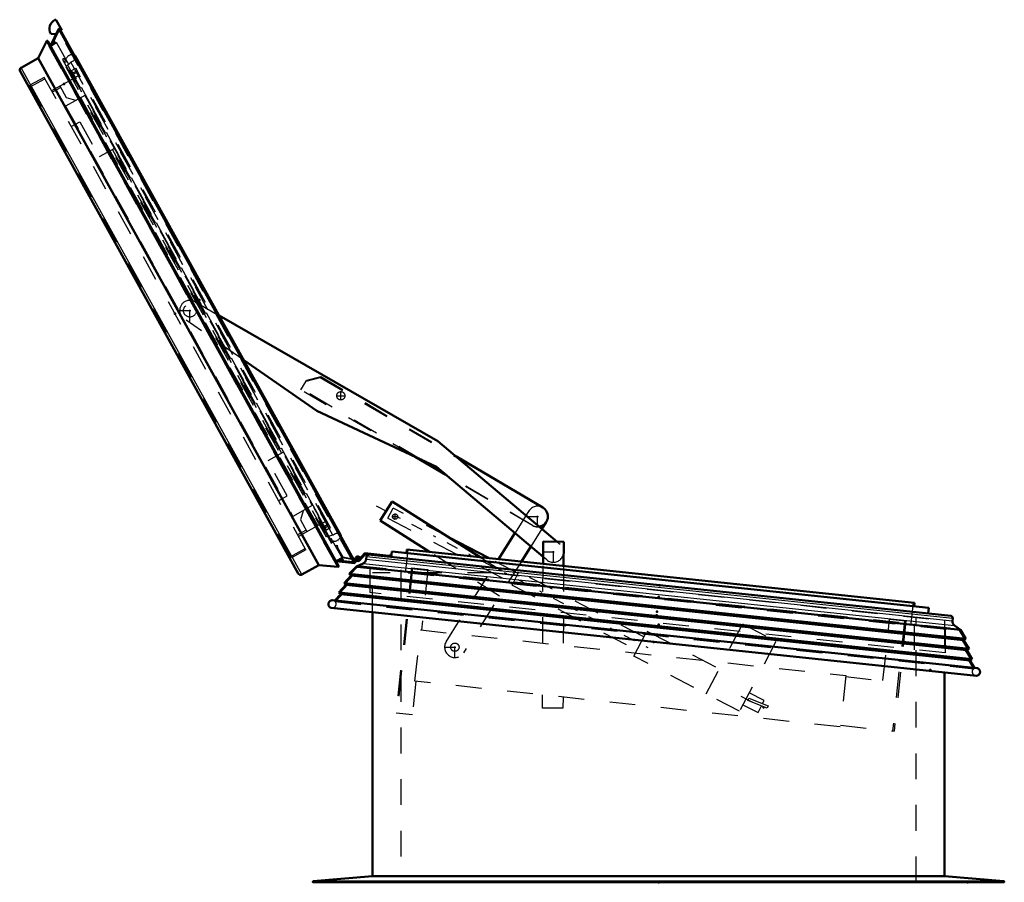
# Model space of a CAD drawing. Header units: millimetres. Extents: x 0 to 428, y 0 to 298.
# Tile 10 of 45: x 100 to 138, y 126 to 159. Entities that reach past the tile are written whole.
import ezdxf

# ---------------------------------------------------------------- set-up
doc = ezdxf.new("R2010")
doc.units = ezdxf.units.MM
doc.linetypes.add('Center', pattern=[1.5, 0.45, -0.5, 0.05, -0.5])
doc.linetypes.add('Dashed', pattern=[2, 1, -1])
for name, color, linetype, lineweight in [('am_0', 7, 'Continuous', 50), ('am_12', 3, 'Continuous', 25), ('am_3', 6, 'Dashed', 25), ('am_6', 2, 'Continuous', 35), ('am_7', 7, 'Center', 25), ('am_9', 7, 'Continuous', 50)]:
    doc.layers.add(name, color=color, linetype=linetype, lineweight=lineweight)

# ---------------------------------------------------------------- blocks, each defined once
blk = doc.blocks.new('22_FGS3001202402511U_0_in_FDFneo120240C2325N1N4N_300Op0__1203')
at = {"layer": 'am_3'}
for p, q in [((101.65, 156.604), (101.318, 156.42)), ((101.873, 156.202), (101.621, 156.656)), ((102.585, 156.299), (101.833, 155.882)), ((102.585, 156.299), (111.409, 140.381)), ((102.227, 156.1), (101.873, 156.202)), ((101.833, 155.882), (110.657, 139.964)), ((102.055, 155.09), (102.387, 155.274)), ((102.387, 155.274), (103.143, 153.91)), ((103.729, 154.235), (103.143, 153.91)), ((110.265, 142.445), (109.679, 142.12)), ((110.435, 140.756), (109.679, 142.12)), ((110.103, 140.572), (110.435, 140.756)), ((111.409, 140.381), (110.657, 139.964)), ((111.05, 140.182), (110.949, 139.829)), ((110.949, 139.829), (111.201, 139.374)), ((111.172, 139.426), (110.84, 139.242))]:
    blk.add_line(p, q, dxfattribs=at)
at = {"layer": 'am_6'}
for tag, p, flags in [('NB', (116.409, 156.656), 8), ('NN', (116.409, 156.156), 8), ('NT', (116.409, 155.656), 8), ('NBSYN', (116.409, 155.156), 8), ('LINA', (116.409, 154.656), 8), ('CATALOG', (116.409, 154.156), 8), ('IDNR', (116.409, 153.656), 8), ('PN', (116.409, 153.156), 8), ('LODLEVEL', (116.409, 152.656), 8), ('L', (116.409, 152.156), 8), ('W', (116.409, 151.656), 8), ('DP', (116.409, 151.156), 8), ('OP', (116.409, 150.656), 8), ('PPATH', (116.409, 150.156), 8), ('ExcludeFromBOM', (116.409, 149.156), 8), ('PSOL_0', (116.409, 148.656), 9), ('PSOL_1', (116.409, 148.156), 9), ('PSOL_2', (116.409, 147.656), 9)]:
    blk.add_attdef(tag, p, '', height=0.5, dxfattribs=dict(at, flags=flags))
blk = doc.blocks.new('23_Flat_Glass_Skylight_300120240_6_0_in_FDFneo120240C2325N1N4N_300Op0__1203')
at = {"layer": 'am_0'}
for p, q in [((102.167, 157.862), (102.165, 157.863)), ((102.216, 157.77), (102.165, 157.863)), ((112.505, 139.252), (102.209, 157.827)), ((102.217, 157.773), (102.216, 157.77)), ((112.464, 139.287), (102.217, 157.773)), ((112.513, 139.195), (112.461, 139.288)), ((112.461, 139.288), (112.464, 139.287)), ((112.513, 139.198), (112.513, 139.195))]:
    blk.add_line(p, q, dxfattribs=at)
for points in [[(102.167, 157.862), (102.174, 157.86), (102.18, 157.857), (102.185, 157.853), (102.191, 157.849), (102.196, 157.845), (102.2, 157.84), (102.204, 157.835), (102.208, 157.829), (102.209, 157.827)], [(112.513, 139.198), (112.514, 139.205), (112.515, 139.211), (112.515, 139.218), (112.514, 139.225), (112.513, 139.231), (112.512, 139.238), (112.509, 139.244), (112.506, 139.25), (112.505, 139.252)]]:
    blk.add_lwpolyline(points, dxfattribs=at)
at = {"layer": 'am_3'}
for p, q in [((101.787, 157.554), (101.822, 157.574)), ((102.033, 157.588), (101.861, 157.421)), ((112.209, 139.23), (102.033, 157.588)), ((112.209, 139.23), (111.976, 139.172)), ((112.085, 139.058), (112.05, 139.038))]:
    blk.add_line(p, q, dxfattribs=at)
for points in [[(102.165, 157.863), (102.144, 157.869), (102.122, 157.873), (102.101, 157.875), (102.079, 157.876), (102.057, 157.874), (102.036, 157.87), (102.014, 157.865), (101.994, 157.858), (101.974, 157.849), (101.955, 157.838), (101.937, 157.826), (101.92, 157.812), (101.905, 157.797), (101.89, 157.78), (101.878, 157.762), (101.866, 157.744), (101.857, 157.724), (101.849, 157.704), (101.846, 157.694)], [(102.209, 157.827), (102.212, 157.821), (102.214, 157.815), (102.216, 157.808), (102.218, 157.802), (102.219, 157.795), (102.219, 157.789), (102.218, 157.782), (102.217, 157.775), (102.217, 157.773)], [(102.217, 157.773), (102.211, 157.752), (102.203, 157.732), (102.194, 157.712), (102.183, 157.693), (102.17, 157.676), (102.156, 157.659), (102.14, 157.644), (102.123, 157.63), (102.105, 157.618), (102.086, 157.607), (102.066, 157.598), (102.046, 157.591), (102.033, 157.588)], [(112.2, 139.015), (112.221, 139.01), (112.243, 139.007), (112.265, 139.005), (112.287, 139.006), (112.308, 139.008), (112.33, 139.012), (112.351, 139.019), (112.371, 139.027), (112.39, 139.036), (112.409, 139.048), (112.427, 139.06), (112.443, 139.075), (112.458, 139.091), (112.472, 139.108), (112.484, 139.126), (112.494, 139.145), (112.503, 139.165), (112.51, 139.186), (112.513, 139.195)], [(112.464, 139.287), (112.443, 139.293), (112.421, 139.298), (112.4, 139.3), (112.378, 139.301), (112.356, 139.299), (112.335, 139.296), (112.313, 139.291), (112.293, 139.284), (112.273, 139.275), (112.254, 139.264), (112.235, 139.252), (112.218, 139.239), (112.209, 139.23)], [(112.505, 139.252), (112.502, 139.258), (112.498, 139.263), (112.493, 139.268), (112.489, 139.273), (112.483, 139.277), (112.478, 139.281), (112.472, 139.284), (112.466, 139.287), (112.464, 139.287)]]:
    blk.add_lwpolyline(points, dxfattribs=at)
at = {"layer": 'am_6'}
for tag, p, flags in [('NB', (117.515, 157.876), 8), ('NN', (117.515, 157.376), 8), ('NT', (117.515, 156.876), 8), ('NBSYN', (117.515, 156.376), 8), ('LINA', (117.515, 155.876), 8), ('CATALOG', (117.515, 155.376), 8), ('IDNR', (117.515, 154.876), 8), ('PN', (117.515, 154.376), 8), ('LODLEVEL', (117.515, 153.876), 8), ('L', (117.515, 153.376), 8), ('W', (117.515, 152.876), 8), ('PPATH', (117.515, 152.376), 8), ('ExcludeFromBOM', (117.515, 151.376), 8), ('PSOL_0', (117.515, 150.876), 9), ('PSOL_1', (117.515, 150.376), 9), ('PSOL_2', (117.515, 149.876), 9)]:
    blk.add_attdef(tag, p, '', height=0.5, dxfattribs=dict(at, flags=flags))
blk = doc.blocks.new('24_Flat_Glass_Skylight_300120240_12_0_in_FDFneo120240C2325N1N4N_300Op0__1203')
at = {"layer": 'am_3'}
for p, q in [((102.069, 157.268), (102.227, 157.356)), ((111.957, 139.429), (102.069, 157.268)), ((102.307, 157.212), (102.148, 157.124)), ((112.116, 139.517), (102.227, 157.356)), ((112.036, 139.661), (111.877, 139.573)), ((112.116, 139.517), (111.957, 139.429))]:
    blk.add_line(p, q, dxfattribs=at)
at = {"layer": 'am_6'}
for tag, p, flags in [('NB', (117.116, 157.356), 8), ('NN', (117.116, 156.856), 8), ('NT', (117.116, 156.356), 8), ('NBSYN', (117.116, 155.856), 8), ('LINA', (117.116, 155.356), 8), ('CATALOG', (117.116, 154.856), 8), ('IDNR', (117.116, 154.356), 8), ('PN', (117.116, 153.856), 8), ('LODLEVEL', (117.116, 153.356), 8), ('L', (117.116, 152.856), 8), ('W', (117.116, 152.356), 8), ('PPATH', (117.116, 151.856), 8), ('ExcludeFromBOM', (117.116, 150.856), 8), ('PSOL_0', (117.116, 150.356), 9), ('PSOL_1', (117.116, 149.856), 9), ('PSOL_2', (117.116, 149.356), 9)]:
    blk.add_attdef(tag, p, '', height=0.5, dxfattribs=dict(at, flags=flags))
blk = doc.blocks.new('25_Flat_Glass_Skylight_300120240_5_0_in_FDFneo120240C2325N1N4N_300Op0__1203')
at = {"layer": 'am_3'}
for p, q in [((102, 157.107), (102.246, 157.243)), ((102.343, 157.068), (102.097, 156.932)), ((112.029, 139.593), (102.246, 157.243)), ((111.932, 139.768), (111.687, 139.632)), ((111.784, 139.457), (112.029, 139.593))]:
    blk.add_line(p, q, dxfattribs=at)
at = {"layer": 'am_6'}
for tag, p, flags in [('NB', (117.029, 157.243), 8), ('NN', (117.029, 156.743), 8), ('NT', (117.029, 156.243), 8), ('NBSYN', (117.029, 155.743), 8), ('LINA', (117.029, 155.243), 8), ('CATALOG', (117.029, 154.743), 8), ('IDNR', (117.029, 154.243), 8), ('PN', (117.029, 153.743), 8), ('LODLEVEL', (117.029, 153.243), 8), ('L', (117.029, 152.743), 8), ('W', (117.029, 152.243), 8), ('PPATH', (117.029, 151.743), 8), ('ExcludeFromBOM', (117.029, 150.743), 8), ('PSOL_0', (117.029, 150.243), 9), ('PSOL_1', (117.029, 149.743), 9), ('PSOL_2', (117.029, 149.243), 9)]:
    blk.add_attdef(tag, p, '', height=0.5, dxfattribs=dict(at, flags=flags))
blk = doc.blocks.new('26_FGS3001202402O4U_0_in_FDFneo120240C2325N1N4N_300Op0__1203')
at = {"layer": 'am_3'}
for p, q in [((100.454, 156.627), (101.027, 156.944)), ((110.557, 138.4), (100.454, 156.627)), ((110.557, 138.4), (111.13, 138.717))]:
    blk.add_line(p, q, dxfattribs=at)
at = {"layer": 'am_6'}
for tag, p, flags in [('NB', (116.13, 156.944), 8), ('NN', (116.13, 156.444), 8), ('NT', (116.13, 155.944), 8), ('NBSYN', (116.13, 155.444), 8), ('LINA', (116.13, 154.944), 8), ('CATALOG', (116.13, 154.444), 8), ('IDNR', (116.13, 153.944), 8), ('PN', (116.13, 153.444), 8), ('LODLEVEL', (116.13, 152.944), 8), ('L', (116.13, 152.444), 8), ('W', (116.13, 151.944), 8), ('TG', (116.13, 151.444), 8), ('TG1', (116.13, 150.944), 8), ('OC', (116.13, 150.444), 8), ('PPATH', (116.13, 149.944), 8), ('ExcludeFromBOM', (116.13, 148.944), 8), ('PSOL_0', (116.13, 148.444), 9), ('PSOL_1', (116.13, 147.944), 9), ('PSOL_2', (116.13, 147.444), 9), ('PSOL_3', (116.13, 146.944), 9)]:
    blk.add_attdef(tag, p, '', height=0.5, dxfattribs=dict(at, flags=flags))
blk = doc.blocks.new('27_FGS30012024025O3U_0_in_FDFneo120240C2325N1N4N_300Op0__1203')
at = {"layer": 'am_0'}
for p, q in [((101.469, 159.211), (101.683, 158.827)), ((101.244, 158.223), (101.563, 158.866)), ((101.464, 158.667), (101.256, 158.688)), ((113.068, 138.191), (101.607, 158.867)), ((101.683, 158.827), (101.642, 158.804)), ((100.768, 157.739), (101.11, 158.41)), ((112.417, 138.011), (101.11, 158.41)), ((112.43, 138.043), (101.144, 158.404)), ((100.105, 157.371), (100.768, 157.739)), ((100.768, 157.739), (111.667, 138.077)), ((110.867, 137.748), (100.066, 157.235)), ((111.667, 138.077), (111.003, 137.709)), ((112.417, 138.011), (111.667, 138.077)), ((113.043, 138.154), (112.33, 138.224)), ((112.995, 138.321), (113.175, 138.291)), ((113.168, 138.252), (113.02, 138.277)), ((113.15, 138.316), (113.11, 138.31))]:
    blk.add_line(p, q, dxfattribs=at)
for points in [[(101.563, 158.866), (101.564, 158.868), (101.565, 158.869), (101.566, 158.871), (101.568, 158.873), (101.569, 158.874), (101.571, 158.875), (101.573, 158.876), (101.575, 158.877), (101.577, 158.878), (101.579, 158.879), (101.581, 158.879), (101.583, 158.879), (101.586, 158.879), (101.588, 158.879), (101.59, 158.879), (101.592, 158.878), (101.594, 158.878), (101.596, 158.877), (101.598, 158.876), (101.6, 158.875), (101.602, 158.873), (101.603, 158.872), (101.605, 158.87), (101.606, 158.868), (101.607, 158.867)], [(101.11, 158.41), (101.112, 158.411), (101.113, 158.412), (101.115, 158.413), (101.117, 158.414), (101.118, 158.414), (101.12, 158.415), (101.122, 158.415), (101.124, 158.415), (101.126, 158.415), (101.128, 158.415), (101.13, 158.415), (101.132, 158.414), (101.133, 158.413), (101.135, 158.413), (101.137, 158.412), (101.138, 158.411), (101.14, 158.409), (101.141, 158.408), (101.142, 158.406), (101.144, 158.405), (101.144, 158.404)], [(100.105, 157.371), (100.097, 157.366), (100.09, 157.361), (100.084, 157.355), (100.078, 157.349), (100.072, 157.342), (100.067, 157.335), (100.063, 157.327), (100.06, 157.319), (100.057, 157.311), (100.055, 157.302), (100.054, 157.294), (100.053, 157.285), (100.053, 157.276), (100.054, 157.268), (100.056, 157.259), (100.059, 157.251), (100.062, 157.243), (100.066, 157.235)], [(112.417, 138.011), (112.419, 138.012), (112.421, 138.013), (112.422, 138.014), (112.424, 138.015), (112.425, 138.016), (112.427, 138.017), (112.428, 138.019), (112.429, 138.02), (112.43, 138.022), (112.431, 138.024), (112.432, 138.025), (112.432, 138.027), (112.433, 138.029), (112.433, 138.031), (112.433, 138.033), (112.433, 138.035), (112.432, 138.037), (112.432, 138.039), (112.431, 138.041), (112.431, 138.042), (112.43, 138.043)], [(113.043, 138.154), (113.046, 138.153), (113.048, 138.153), (113.05, 138.154), (113.052, 138.154), (113.054, 138.155), (113.056, 138.156), (113.058, 138.157), (113.06, 138.158), (113.062, 138.159), (113.063, 138.161), (113.065, 138.162), (113.066, 138.164), (113.067, 138.166), (113.068, 138.168), (113.069, 138.17), (113.07, 138.172), (113.071, 138.174), (113.071, 138.176), (113.071, 138.178), (113.071, 138.18), (113.071, 138.182), (113.07, 138.185), (113.07, 138.187), (113.069, 138.189), (113.068, 138.191)], [(110.867, 137.748), (110.872, 137.741), (110.877, 137.734), (110.883, 137.727), (110.889, 137.721), (110.896, 137.716), (110.903, 137.711), (110.911, 137.707), (110.919, 137.703), (110.927, 137.701), (110.936, 137.699), (110.944, 137.697), (110.953, 137.697), (110.962, 137.697), (110.97, 137.698), (110.979, 137.7), (110.987, 137.702), (110.995, 137.705), (111.003, 137.709)]]:
    blk.add_lwpolyline(points, dxfattribs=at)
for centre, radius, start, end in [((101.609, 158.877), 0.4, 119, 208.1406), ((101.434, 159.192), 0.04, 29, 119), ((113.18, 138.321), 0.07, 260.5016, 189.07), ((113.18, 138.321), 0.03, 260.5016, 189.07)]:
    blk.add_arc(centre, radius, start, end, dxfattribs=at)
at = {"layer": 'am_12'}
for p, q in [((113.043, 138.154), (101.563, 158.866)), ((111.003, 137.709), (100.105, 157.371))]:
    blk.add_line(p, q, dxfattribs=at)
at = {"layer": 'am_3'}
for p, q in [((101.575, 158.8), (101.295, 158.237)), ((101.642, 158.804), (101.552, 158.754)), ((112.994, 138.199), (101.575, 158.8)), ((101.6, 158.787), (101.575, 158.8)), ((101.61, 158.851), (101.6, 158.787)), ((112.997, 138.227), (101.6, 158.787)), ((113.056, 138.201), (101.61, 158.851)), ((101.146, 158.389), (101.131, 158.314)), ((112.347, 138.08), (101.131, 158.314)), ((112.419, 138.053), (101.146, 158.389)), ((101.215, 158.164), (101.244, 158.223)), ((101.295, 158.237), (101.487, 158.343)), ((101.356, 158.27), (101.333, 158.312)), ((101.382, 158.284), (101.349, 158.344)), ((101.417, 158.304), (101.37, 158.388)), ((101.452, 158.323), (101.392, 158.431)), ((112.633, 138.234), (101.413, 158.475)), ((101.784, 157.724), (101.714, 157.685)), ((101.714, 157.685), (112.123, 138.907)), ((112.158, 138.927), (101.749, 157.705)), ((101.837, 157.628), (101.784, 157.724)), ((101.802, 157.609), (101.837, 157.628)), ((101.892, 157.612), (101.822, 157.574)), ((112.12, 139.077), (101.857, 157.593)), ((101.865, 157.413), (101.838, 157.399)), ((101.838, 157.399), (111.946, 139.165)), ((100.998, 156.997), (100.444, 156.69)), ((110.606, 138.358), (100.444, 156.69)), ((111.16, 138.665), (100.998, 156.997)), ((102.102, 156.923), (101.289, 156.472)), ((111.622, 139.607), (102.042, 156.89)), ((100.658, 156.305), (100.599, 156.273)), ((111.682, 139.641), (110.869, 139.19)), ((111.972, 139.179), (111.946, 139.165)), ((110.393, 138.743), (110.334, 138.71)), ((112.155, 139.097), (112.085, 139.058)), ((112.104, 139.023), (112.139, 139.042)), ((112.193, 138.946), (112.123, 138.907)), ((112.139, 139.042), (112.193, 138.946)), ((112.341, 138.838), (112.38, 138.843)), ((112.353, 138.74), (112.341, 138.838)), ((112.38, 138.843), (112.392, 138.752)), ((112.392, 138.752), (112.593, 138.389)), ((111.16, 138.665), (110.606, 138.358)), ((112.368, 138.26), (112.56, 138.366)), ((112.585, 138.239), (112.525, 138.347)), ((113.02, 138.277), (112.568, 138.352)), ((112.593, 138.389), (112.995, 138.321)), ((113.114, 138.31), (113.124, 138.364)), ((112.33, 138.224), (112.264, 138.23)), ((112.419, 138.053), (112.347, 138.08)), ((112.994, 138.199), (112.368, 138.26)), ((112.452, 138.252), (112.429, 138.294)), ((112.488, 138.248), (112.455, 138.308)), ((112.536, 138.244), (112.49, 138.328)), ((112.997, 138.227), (112.994, 138.199)), ((113.056, 138.201), (112.997, 138.227)), ((113.105, 138.262), (113.112, 138.302))]:
    blk.add_line(p, q, dxfattribs=at)
for points in [[(101.607, 158.867), (101.608, 158.865), (101.609, 158.863), (101.609, 158.861), (101.61, 158.858), (101.61, 158.856), (101.61, 158.854), (101.61, 158.852), (101.61, 158.851)], [(101.144, 158.404), (101.145, 158.402), (101.146, 158.4), (101.146, 158.399), (101.147, 158.397), (101.147, 158.395), (101.147, 158.393), (101.147, 158.391), (101.146, 158.389), (101.146, 158.389)], [(112.43, 138.043), (112.429, 138.045), (112.428, 138.046), (112.427, 138.048), (112.425, 138.049), (112.424, 138.05), (112.422, 138.051), (112.421, 138.052), (112.419, 138.053), (112.419, 138.053)], [(113.068, 138.191), (113.067, 138.192), (113.065, 138.194), (113.064, 138.196), (113.062, 138.197), (113.061, 138.199), (113.059, 138.2), (113.057, 138.201), (113.056, 138.201)]]:
    blk.add_lwpolyline(points, dxfattribs=at)
at = {"layer": 'am_6'}
for tag, p, flags in [('NB', (118.25, 159.232), 8), ('NN', (118.25, 158.732), 8), ('NT', (118.25, 158.232), 8), ('NBSYN', (118.25, 157.732), 8), ('LINA', (118.25, 157.232), 8), ('CATALOG', (118.25, 156.732), 8), ('IDNR', (118.25, 156.232), 8), ('PN', (118.25, 155.732), 8), ('LODLEVEL', (118.25, 155.232), 8), ('L', (118.25, 154.732), 8), ('W', (118.25, 154.232), 8), ('DP', (118.25, 153.732), 8), ('OP', (118.25, 153.232), 8), ('OC', (118.25, 152.732), 8), ('ExcludeFromBOM', (118.25, 151.732), 8), ('PSOL_0', (118.25, 151.232), 9), ('PSOL_1', (118.25, 150.732), 9), ('PSOL_2', (118.25, 150.232), 9)]:
    blk.add_attdef(tag, p, '', height=0.5, dxfattribs=dict(at, flags=flags))
blk = doc.blocks.new('28_Flat_Glass_Skylight_3001202402_2_0_in_FDFneo120240C2325N1N4N_300Op0__1203')
at = {"layer": 'am_0'}
for p, q in [((113.468, 138.492), (113.244, 138.258)), ((113.264, 138.352), (113.244, 138.349)), ((113.25, 138.322), (113.453, 138.533)), ((113.32, 138.395), (113.313, 138.33)), ((113.453, 138.533), (114.378, 138.436)), ((136.19, 136.104), (113.468, 138.492)), ((113.499, 138.303), (113.51, 138.403)), ((114.378, 138.436), (114.459, 138.457)), ((114.458, 138.428), (114.454, 138.388)), ((114.459, 138.457), (114.458, 138.428)), ((114.473, 138.386), (114.496, 138.605)), ((114.496, 138.605), (135.342, 136.414)), ((115.069, 138.545), (115.084, 138.684)), ((115.084, 138.684), (134.783, 136.613)), ((112.846, 137.733), (113.122, 138.025)), ((113.122, 138.025), (113.382, 138.141)), ((113.122, 138.025), (136.566, 135.561)), ((112.644, 137.374), (112.918, 137.665)), ((112.918, 137.665), (112.846, 137.733)), ((112.846, 137.733), (136.775, 135.218)), ((112.918, 137.665), (136.69, 135.166)), ((112.441, 137.015), (112.716, 137.305)), ((112.716, 137.305), (112.644, 137.374)), ((112.644, 137.374), (136.898, 134.825)), ((112.716, 137.305), (136.813, 134.773)), ((112.282, 136.7), (112.514, 136.946)), ((112.514, 136.946), (112.441, 137.015)), ((112.441, 137.015), (137.021, 134.431)), ((112.514, 136.946), (136.936, 134.379)), ((112.192, 136.71), (137.202, 134.081)), ((134.783, 136.613), (134.769, 136.474)), ((137.192, 133.78), (112.139, 136.413)), ((135.342, 136.414), (135.319, 136.195)), ((136.265, 136.011), (136.254, 135.911)), ((136.335, 135.729), (136.566, 135.561)), ((136.566, 135.561), (136.775, 135.218)), ((136.775, 135.218), (136.69, 135.166)), ((136.69, 135.166), (136.898, 134.825)), ((136.898, 134.825), (136.813, 134.773)), ((136.813, 134.773), (137.021, 134.431)), ((137.021, 134.431), (136.936, 134.379)), ((136.936, 134.379), (137.112, 134.09))]:
    blk.add_line(p, q, dxfattribs=at)
for points in [[(113.602, 138.478), (113.595, 138.478), (113.588, 138.478), (113.58, 138.477), (113.573, 138.476), (113.566, 138.473), (113.559, 138.471), (113.553, 138.468), (113.547, 138.464), (113.541, 138.459), (113.535, 138.454), (113.53, 138.449), (113.526, 138.443), (113.521, 138.437), (113.518, 138.431), (113.515, 138.424), (113.513, 138.417), (113.511, 138.41), (113.51, 138.403)], [(113.499, 138.303), (113.497, 138.286), (113.493, 138.269), (113.487, 138.252), (113.48, 138.236), (113.472, 138.221), (113.462, 138.206), (113.451, 138.193), (113.439, 138.18), (113.426, 138.168), (113.412, 138.158), (113.397, 138.149), (113.382, 138.141)], [(112.192, 136.71), (112.179, 136.709), (112.165, 136.708), (112.152, 136.706), (112.14, 136.702), (112.127, 136.697), (112.115, 136.692), (112.104, 136.685), (112.093, 136.677), (112.083, 136.668), (112.074, 136.659), (112.065, 136.649), (112.058, 136.638), (112.051, 136.626), (112.046, 136.614), (112.041, 136.602), (112.038, 136.589), (112.036, 136.576), (112.035, 136.562), (112.035, 136.549), (112.036, 136.536), (112.039, 136.523), (112.042, 136.51), (112.047, 136.498), (112.053, 136.486), (112.06, 136.474), (112.067, 136.464), (112.076, 136.454), (112.085, 136.444), (112.096, 136.436), (112.107, 136.428), (112.118, 136.422), (112.13, 136.417), (112.139, 136.413)], [(136.265, 136.011), (136.265, 136.019), (136.265, 136.026), (136.264, 136.033), (136.263, 136.04), (136.26, 136.047), (136.258, 136.054), (136.255, 136.061), (136.251, 136.067), (136.246, 136.073), (136.241, 136.078), (136.236, 136.083), (136.23, 136.088), (136.224, 136.092), (136.218, 136.095), (136.211, 136.098), (136.204, 136.101), (136.197, 136.102), (136.19, 136.104)], [(136.335, 135.729), (136.322, 135.739), (136.309, 135.751), (136.298, 135.764), (136.287, 135.778), (136.278, 135.793), (136.27, 135.809), (136.264, 135.825), (136.259, 135.842), (136.255, 135.859), (136.253, 135.876), (136.253, 135.894), (136.254, 135.911)], [(137.192, 133.78), (137.205, 133.782), (137.218, 133.785), (137.231, 133.79), (137.243, 133.795), (137.254, 133.802), (137.265, 133.809), (137.276, 133.817), (137.285, 133.827), (137.294, 133.837), (137.302, 133.847), (137.309, 133.859), (137.314, 133.871), (137.319, 133.883), (137.323, 133.896), (137.325, 133.909), (137.327, 133.922), (137.327, 133.935), (137.326, 133.948), (137.324, 133.961), (137.321, 133.974), (137.317, 133.987), (137.311, 133.999), (137.305, 134.011), (137.297, 134.022), (137.289, 134.032), (137.28, 134.041), (137.27, 134.05), (137.259, 134.058), (137.248, 134.065), (137.236, 134.071), (137.223, 134.075), (137.211, 134.079), (137.202, 134.081)]]:
    blk.add_lwpolyline(points, dxfattribs=at)
for radius, start, end in [(0.09, 20.5202, 189.9729), (0.09, 221.5592, 315.6036), (0.05, 189.07, 207.3715)]:
    blk.add_arc((113.18, 138.321), radius, start, end, dxfattribs=at)
at = {"layer": 'am_12'}
for p, q in [((113.51, 138.403), (136.265, 136.011)), ((113.382, 138.141), (136.335, 135.729)), ((113.499, 138.303), (136.254, 135.911))]:
    blk.add_line(p, q, dxfattribs=at)
at = {"layer": 'am_3'}
for p, q in [((113.244, 138.349), (113.223, 138.345)), ((115.042, 137.864), (115.128, 138.679)), ((112.908, 137.735), (113.148, 137.989)), ((113.148, 137.989), (113.283, 138.049)), ((113.148, 137.989), (136.533, 135.531)), ((113.215, 138.286), (113.25, 138.322)), ((113.283, 138.049), (136.413, 135.618)), ((112.706, 137.376), (112.981, 137.666)), ((112.908, 137.735), (136.715, 135.233)), ((112.981, 137.666), (112.908, 137.735)), ((112.981, 137.666), (136.629, 135.181)), ((112.504, 137.016), (112.778, 137.307)), ((112.706, 137.376), (136.838, 134.839)), ((112.778, 137.307), (112.706, 137.376)), ((112.778, 137.307), (136.752, 134.787)), ((112.3, 136.656), (112.576, 136.948)), ((112.576, 136.948), (112.504, 137.016)), ((112.504, 137.016), (136.961, 134.446)), ((112.576, 136.948), (136.875, 134.394)), ((112.3, 136.656), (137.085, 134.051)), ((134.654, 135.802), (134.74, 136.618)), ((136.533, 135.531), (136.413, 135.618)), ((136.715, 135.233), (136.533, 135.531)), ((136.629, 135.181), (136.715, 135.233)), ((136.838, 134.839), (136.629, 135.181)), ((136.752, 134.787), (136.838, 134.839)), ((136.961, 134.446), (136.752, 134.787)), ((136.875, 134.394), (136.961, 134.446)), ((137.085, 134.051), (136.875, 134.394))]:
    blk.add_line(p, q, dxfattribs=at)
for points in [[(112.171, 136.41), (112.185, 136.41), (112.198, 136.411), (112.211, 136.413), (112.224, 136.416), (112.236, 136.42), (112.249, 136.426), (112.26, 136.432), (112.271, 136.439), (112.282, 136.448), (112.291, 136.457), (112.3, 136.467), (112.308, 136.478), (112.314, 136.489), (112.32, 136.501), (112.325, 136.513), (112.329, 136.526), (112.331, 136.539), (112.333, 136.552), (112.333, 136.565), (112.332, 136.579), (112.33, 136.592), (112.327, 136.605), (112.323, 136.617), (112.317, 136.629), (112.311, 136.641), (112.303, 136.652), (112.3, 136.656)], [(137.16, 133.784), (137.146, 133.786), (137.134, 133.79), (137.121, 133.795), (137.109, 133.8), (137.098, 133.807), (137.087, 133.815), (137.077, 133.824), (137.068, 133.833), (137.06, 133.843), (137.052, 133.854), (137.046, 133.866), (137.04, 133.878), (137.036, 133.891), (137.033, 133.903), (137.031, 133.917), (137.03, 133.93), (137.03, 133.943), (137.031, 133.956), (137.034, 133.969), (137.037, 133.982), (137.042, 133.994), (137.048, 134.006), (137.055, 134.018), (137.063, 134.028), (137.071, 134.038), (137.081, 134.048), (137.085, 134.051)]]:
    blk.add_lwpolyline(points, dxfattribs=at)
for radius, start, end in [(0.05, 29.0637, 189.07), (0.09, 189.9729, 221.5592), (0.05, 207.3715, 315.4162)]:
    blk.add_arc((113.18, 138.321), radius, start, end, dxfattribs=at)
at = {"layer": 'am_7'}
for p, q in [((113.18, 138.226), (113.18, 138.415)), ((113.085, 138.321), (113.274, 138.321))]:
    blk.add_line(p, q, dxfattribs=at)
at = {"layer": 'am_6'}
for tag, p, flags in [('NB', (142.327, 138.684), 8), ('NN', (142.327, 138.184), 8), ('NT', (142.327, 137.684), 8), ('NBSYN', (142.327, 137.184), 8), ('LINA', (142.327, 136.684), 8), ('CATALOG', (142.327, 136.184), 8), ('IDNR', (142.327, 135.684), 8), ('PN', (142.327, 135.184), 8), ('LODLEVEL', (142.327, 134.684), 8), ('L', (142.327, 134.184), 8), ('W', (142.327, 133.684), 8), ('DP', (142.327, 133.184), 8), ('ExcludeFromBOM', (142.327, 132.184), 8), ('PSOL_0', (142.327, 131.684), 9), ('PSOL_1', (142.327, 131.184), 9)]:
    blk.add_attdef(tag, p, '', height=0.5, dxfattribs=dict(at, flags=flags))
blk = doc.blocks.new('29_FGS30012024025314U_0_in_FDFneo120240C2325N1N4N_300Op0__1203')
at = {"layer": 'am_3'}
for p, q in [((113.648, 138.01), (113.648, 137.01)), ((114.848, 137.884), (114.848, 137.768)), ((135.968, 134.664), (113.648, 137.01)), ((134.768, 135.79), (134.768, 134.79)), ((135.968, 135.664), (135.968, 134.664))]:
    blk.add_line(p, q, dxfattribs=at)
at = {"layer": 'am_6'}
for tag, p, flags in [('NB', (140.968, 138.01), 8), ('NN', (140.968, 137.51), 8), ('NT', (140.968, 137.01), 8), ('NBSYN', (140.968, 136.51), 8), ('LINA', (140.968, 136.01), 8), ('CATALOG', (140.968, 135.51), 8), ('IDNR', (140.968, 135.01), 8), ('PN', (140.968, 134.51), 8), ('LODLEVEL', (140.968, 134.01), 8), ('L', (140.968, 133.51), 8), ('W', (140.968, 133.01), 8), ('DP', (140.968, 132.51), 8), ('OP', (140.968, 132.01), 8), ('BA', (140.968, 131.51), 8), ('ExcludeFromBOM', (140.968, 130.51), 8), ('PSOL_0', (140.968, 130.01), 9), ('PSOL_1', (140.968, 129.51), 9), ('PSOL_2', (140.968, 129.01), 9)]:
    blk.add_attdef(tag, p, '', height=0.5, dxfattribs=dict(at, flags=flags))
blk = doc.blocks.new('30_FGS30012024025O310U_0_in_FDFneo120240C2325N1N4N_300Op0__1203')
at = {"layer": 'am_0'}
for p, q in [((107.793, 147.753), (116.284, 142.886)), ((111.591, 144.061), (108.749, 146.029)), ((116.227, 141.887), (111.591, 144.061)), ((116.284, 142.886), (120.914, 138.983)), ((116.596, 141.576), (115.405, 142.272)), ((116.518, 141.642), (115.624, 142.17)), ((116.983, 142.296), (120.357, 140.303)), ((120.366, 138.399), (116.227, 141.887)), ((114.042, 139.802), (114.513, 140.546)), ((114.513, 140.546), (117.927, 138.385)), ((115.954, 138.592), (114.042, 139.802)), ((120.491, 139.745), (120.324, 139.48)), ((118.249, 138.351), (116.724, 139.146)), ((118.637, 138.31), (119.275, 139.318)), ((119.892, 138.798), (119.525, 138.217)), ((120.365, 138.129), (120.368, 138.986)), ((120.368, 138.986), (121.168, 138.982)), ((121.168, 138.982), (121.164, 138.045))]:
    blk.add_line(p, q, dxfattribs=at)
blk.add_arc((120.153, 139.959), 0.4, 280.1405, 59.425, dxfattribs=at)
at = {"layer": 'am_3'}
for p, q in [((106.914, 148.257), (107.793, 147.753)), ((108.749, 146.029), (106.517, 147.574)), ((110.987, 144.909), (111.191, 145.254)), ((111.168, 145.215), (111.715, 145.358)), ((111.191, 145.254), (111.738, 145.395)), ((111.715, 145.358), (120.355, 140.304)), ((111.738, 145.395), (116.983, 142.296)), ((110.966, 144.869), (111.168, 145.215)), ((115.405, 142.272), (110.966, 144.869)), ((115.624, 142.17), (110.987, 144.909)), ((119.95, 139.614), (116.518, 141.642)), ((119.951, 139.613), (116.596, 141.576)), ((114.344, 139.891), (114.548, 140.281)), ((116.724, 139.146), (114.548, 140.281)), ((114.344, 139.891), (119.193, 137.362)), ((119.815, 140.173), (119.275, 139.318)), ((120.324, 139.48), (119.892, 138.798)), ((120.914, 138.983), (121.025, 138.89)), ((118.673, 136.872), (115.954, 138.592)), ((117.927, 138.385), (119.144, 137.615)), ((119.396, 137.753), (118.249, 138.351)), ((120.509, 138.278), (120.366, 138.399)), ((115.265, 137.969), (114.661, 132.341)), ((115.305, 137.965), (114.701, 132.337)), ((115.265, 137.969), (115.899, 137.901)), ((116.607, 135.102), (118.637, 138.31)), ((119.525, 138.217), (117.283, 134.675)), ((120.351, 135.049), (120.365, 138.129)), ((121.164, 138.045), (121.151, 134.964)), ((115.899, 137.901), (115.647, 135.554)), ((119.161, 137.3), (119.429, 137.815)), ((124.278, 135.286), (119.429, 137.815)), ((119.161, 137.3), (124.01, 134.772)), ((126.696, 133.077), (128.111, 135.79)), ((128.111, 135.79), (129.406, 135.115)), ((133.559, 133.592), (133.815, 135.978)), ((133.815, 135.978), (134.452, 135.91)), ((134.392, 135.916), (133.933, 131.641)), ((134.452, 135.91), (133.993, 131.634)), ((115.394, 133.57), (115.607, 135.559)), ((115.607, 135.559), (132.114, 133.787)), ((123.889, 134.541), (124.398, 135.516)), ((124.398, 135.516), (127.205, 134.052)), ((129.406, 135.115), (127.991, 132.402)), ((127.991, 132.402), (123.889, 134.541)), ((132.114, 133.787), (131.901, 131.799)), ((115.433, 133.566), (115.295, 132.273)), ((131.901, 131.799), (115.394, 133.57)), ((132.11, 133.747), (133.559, 133.592)), ((120.34, 132.526), (120.342, 133.039)), ((128.945, 132.819), (128.364, 133.117)), ((121.142, 132.953), (121.14, 132.522)), ((128.124, 132.658), (128.709, 132.358)), ((128.319, 132.82), (128.357, 132.913)), ((129.062, 132.522), (128.319, 132.82)), ((128.357, 132.913), (129.099, 132.614)), ((128.709, 132.358), (128.839, 132.611)), ((128.884, 132.701), (128.945, 132.819)), ((129.099, 132.614), (129.062, 132.522)), ((114.661, 132.341), (115.295, 132.273)), ((121.14, 132.522), (120.34, 132.526)), ((131.907, 131.858), (133.993, 131.634))]:
    blk.add_line(p, q, dxfattribs=at)
for points in [[(114.641, 140.053), (114.614, 140.054), (114.603, 140.052)], [(114.583, 139.863), (114.606, 139.856), (114.613, 139.855)]]:
    blk.add_lwpolyline(points, dxfattribs=at)
for centre, radius in [((106.661, 147.947), 0.25), ((112.516, 144.644), 0.16), ((114.624, 139.954), 0.1), ((116.945, 134.888), 0.16)]:
    blk.add_circle(centre, radius, dxfattribs=at)
for centre, start, end in [((106.661, 147.947), 50.7958, 248.9137), ((120.153, 139.959), 59.425, 147.675), ((120.153, 139.959), 239.425, 280.1405), ((120.767, 138.584), 229.875, 49.875), ((116.945, 134.888), 147.675, 327.675)]:
    blk.add_arc(centre, 0.4, start, end, dxfattribs=at)
at = {"layer": 'am_7'}
for p, q in [((106.661, 147.527), (106.661, 148.367)), ((106.241, 147.947), (107.081, 147.947)), ((112.348, 144.644), (112.684, 144.644)), ((112.516, 144.476), (112.516, 144.812)), ((113.887, 140.378), (124.724, 134.726)), ((120.153, 139.539), (120.153, 140.379)), ((114.519, 139.954), (114.729, 139.954)), ((114.624, 139.849), (114.624, 140.059)), ((119.733, 139.959), (120.573, 139.959)), ((120.767, 138.164), (120.767, 139.004)), ((120.347, 138.584), (121.187, 138.584)), ((116.945, 134.468), (116.945, 135.308)), ((116.525, 134.888), (117.365, 134.888)), ((128.039, 132.992), (128.945, 132.528))]:
    blk.add_line(p, q, dxfattribs=at)
at = {"layer": 'am_6'}
for tag, p, flags in [('NB', (139.452, 148.367), 8), ('NN', (139.452, 147.867), 8), ('NT', (139.452, 147.367), 8), ('NBSYN', (139.452, 146.867), 8), ('LINA', (139.452, 146.367), 8), ('CATALOG', (139.452, 145.867), 8), ('IDNR', (139.452, 145.367), 8), ('PN', (139.452, 144.867), 8), ('LODLEVEL', (139.452, 144.367), 8), ('L', (139.452, 143.867), 8), ('W', (139.452, 143.367), 8), ('DP', (139.452, 142.867), 8), ('OP', (139.452, 142.367), 8), ('OC', (139.452, 141.867), 8), ('BA', (139.452, 141.367), 8), ('ExcludeFromBOM', (139.452, 140.367), 8), ('PSOL_0', (139.452, 139.867), 9), ('PSOL_1', (139.452, 139.367), 9), ('PSOL_2', (139.452, 138.867), 9), ('PSOL_3', (139.452, 138.367), 9)]:
    blk.add_attdef(tag, p, '', height=0.5, dxfattribs=dict(at, flags=flags))
blk = doc.blocks.new('31_FGS30012024025301U_0_in_FDFneo120240C2325N1N4N_300Op0__1203')
at = {"layer": 'am_0'}
for p, q in [((113.747, 126.009), (113.747, 136.244)), ((135.949, 133.911), (135.949, 126.009)), ((111.446, 125.808), (113.747, 126.009)), ((138.248, 125.768), (111.448, 125.768)), ((135.949, 126.009), (113.747, 126.009)), ((135.949, 126.009), (138.25, 125.808))]:
    blk.add_line(p, q, dxfattribs=at)
for points in [[(111.446, 125.808), (111.444, 125.808), (111.443, 125.807), (111.441, 125.807), (111.439, 125.806), (111.438, 125.805), (111.436, 125.804), (111.435, 125.803), (111.434, 125.802), (111.433, 125.801), (111.432, 125.799), (111.431, 125.798), (111.43, 125.796), (111.429, 125.795), (111.429, 125.793), (111.428, 125.791), (111.428, 125.79), (111.428, 125.788), (111.428, 125.786), (111.428, 125.785), (111.429, 125.783), (111.429, 125.781), (111.43, 125.78), (111.431, 125.778), (111.432, 125.777), (111.433, 125.775), (111.434, 125.774), (111.435, 125.773), (111.436, 125.772), (111.438, 125.771), (111.439, 125.77), (111.441, 125.769), (111.443, 125.769), (111.444, 125.768), (111.446, 125.768), (111.448, 125.768)], [(138.248, 125.768), (138.25, 125.768), (138.251, 125.768), (138.253, 125.769), (138.255, 125.769), (138.256, 125.77), (138.258, 125.771), (138.259, 125.772), (138.261, 125.773), (138.262, 125.774), (138.263, 125.775), (138.264, 125.777), (138.265, 125.778), (138.266, 125.78), (138.267, 125.781), (138.267, 125.783), (138.268, 125.785), (138.268, 125.786), (138.268, 125.788), (138.268, 125.79), (138.268, 125.791), (138.267, 125.793), (138.267, 125.795), (138.266, 125.796), (138.265, 125.798), (138.264, 125.799), (138.263, 125.801), (138.262, 125.802), (138.261, 125.803), (138.259, 125.804), (138.258, 125.805), (138.256, 125.806), (138.255, 125.807), (138.253, 125.807), (138.251, 125.808), (138.25, 125.808)]]:
    blk.add_lwpolyline(points, dxfattribs=at)
at = {"layer": 'am_12'}
blk.add_line((138.25, 125.808), (111.446, 125.808), dxfattribs=at)
at = {"layer": 'am_3'}
for p, q in [((113.747, 136.244), (113.747, 137.768)), ((118.438, 137.768), (113.747, 137.768)), ((114.848, 137.768), (114.848, 125.768)), ((118.438, 137.768), (135.949, 135.928)), ((134.848, 125.768), (134.848, 136.043)), ((135.949, 135.928), (135.949, 133.911))]:
    blk.add_line(p, q, dxfattribs=at)
at = {"layer": 'am_6'}
for tag, p, flags in [('NB', (143.268, 137.768), 8), ('NN', (143.268, 137.268), 8), ('NT', (143.268, 136.768), 8), ('NBSYN', (143.268, 136.268), 8), ('LINA', (143.268, 135.768), 8), ('CATALOG', (143.268, 135.268), 8), ('IDNR', (143.268, 134.768), 8), ('PN', (143.268, 134.268), 8), ('LODLEVEL', (143.268, 133.768), 8), ('L', (143.268, 133.268), 8), ('W', (143.268, 132.768), 8), ('DP', (143.268, 132.268), 8), ('OP', (143.268, 131.768), 8), ('BA', (143.268, 131.268), 8), ('RT', (143.268, 130.768), 8), ('ExcludeFromBOM', (143.268, 129.768), 8), ('PSOL_0', (143.268, 129.268), 9), ('PSOL_1', (143.268, 128.768), 9), ('PSOL_2', (143.268, 128.268), 9)]:
    blk.add_attdef(tag, p, '', height=0.5, dxfattribs=dict(at, flags=flags))

msp = doc.modelspace()

# ---------------------------------------------------------------- linework, layer by layer
at = {"layer": 'am_9'}
for p in [(101.776, 156.742), (106.892, 148.282), (106.892, 148.282), (106.892, 148.282), (107.023, 148.355), (107.023, 148.355), (106.079, 147.831), (106.079, 147.831), (113.18, 138.321), (113.18, 138.321), (124.896, 137.291), (124.848, 136.833), (124.848, 136.833), (124.848, 136.833), (124.773, 136.122), (124.773, 136.122), (124.773, 136.122), (124.773, 136.122), (124.773, 136.122), (124.788, 136.263), (124.848, 135.768), (124.665, 135.097), (135.393, 134.01), (135.393, 134.01), (124.848, 125.768), (124.848, 125.768), (124.848, 125.768), (124.848, 125.768), (136.848, 125.768)]:
    msp.add_point(p, dxfattribs=at)

# ---------------------------------------------------------------- block references
for name in ['27_FGS30012024025O3U_0_in_FDFneo120240C2325N1N4N_300Op0__1203', '23_Flat_Glass_Skylight_300120240_6_0_in_FDFneo120240C2325N1N4N_300Op0__1203', '25_Flat_Glass_Skylight_300120240_5_0_in_FDFneo120240C2325N1N4N_300Op0__1203', '24_Flat_Glass_Skylight_300120240_12_0_in_FDFneo120240C2325N1N4N_300Op0__1203', '26_FGS3001202402O4U_0_in_FDFneo120240C2325N1N4N_300Op0__1203', '22_FGS3001202402511U_0_in_FDFneo120240C2325N1N4N_300Op0__1203', '30_FGS30012024025O310U_0_in_FDFneo120240C2325N1N4N_300Op0__1203', '28_Flat_Glass_Skylight_3001202402_2_0_in_FDFneo120240C2325N1N4N_300Op0__1203', '29_FGS30012024025314U_0_in_FDFneo120240C2325N1N4N_300Op0__1203', '31_FGS30012024025301U_0_in_FDFneo120240C2325N1N4N_300Op0__1203']:
    msp.add_blockref(name, (0, 0))

doc.saveas('drawing.dxf')
